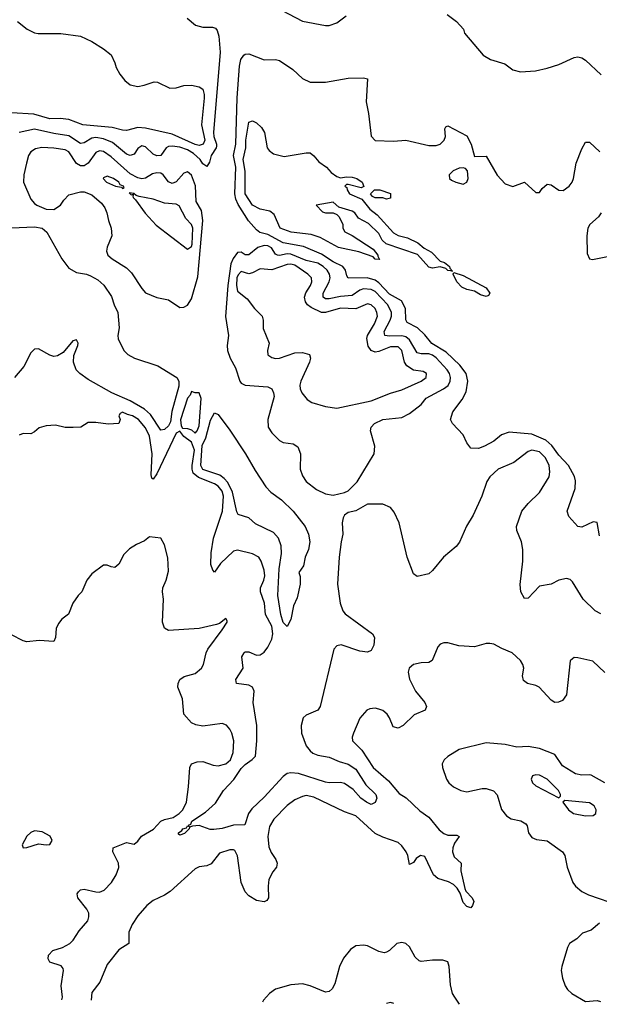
# Model space of a CAD drawing. Header units: inches. Extents: x 1552611 to 1694776, y 811966 to 917215.
# Tile 97 of 256: x 1625852 to 1628882, y 820013 to 825160. Entities that reach past the tile are written whole.
import ezdxf

# ---------------------------------------------------------------- set-up
doc = ezdxf.new("R2010")
doc.units = ezdxf.units.IN
doc.header["$MEASUREMENT"] = 0
doc.layers.add('B6822', color=7, linetype='Continuous')

msp = doc.modelspace()

# ---------------------------------------------------------------- linework, layer by layer
at = {"layer": 'B6822', "color": 5}
for points, elevation in [([(1627187, 825227.1), (1627330, 825151.8), (1627450, 825130.4), (1627470, 825130.4), (1627510, 825144.4), (1627559.4, 825180.6)], 760), ([(1625841, 825150), (1625890.6, 825110.6), (1625930, 825090.8), (1625948.1, 825088.1), (1626068.1, 825088.1), (1626170, 825074.8), (1626230, 825046), (1626290, 825007.3), (1626330, 824976.3), (1626350, 824934.8), (1626356.2, 824910), (1626375.2, 824875.2), (1626402, 824842), (1626430, 824820.4), (1626470, 824811.6), (1626502.6, 824817.5), (1626555.2, 824835.2), (1626573.1, 824833.1), (1626637, 824803), (1626670, 824804.2), (1626710, 824816.5), (1626750, 824818), (1626790, 824809), (1626810, 824796.5), (1626817.1, 824770), (1626816.8, 824750), (1626802.2, 824610), (1626819.4, 824530), (1626810.5, 824509.5), (1626790, 824502.1), (1626770, 824507.2), (1626650, 824561), (1626510, 824592.8), (1626470, 824596), (1626410, 824581.8), (1626390, 824582.9), (1626336.3, 824596.3), (1626182.7, 824610), (1626110, 824639), (1626064.4, 824644.4), (1626010, 824641.8), (1625925.8, 824665.8), (1625810, 824672.9)], 720), ([(1626727.5, 825167.5), (1626771.3, 825131.3), (1626810, 825120.9), (1626860.5, 825120.5), (1626875.6, 825115.6), (1626883.9, 825103.9), (1626893.3, 825073.3), (1626900.2, 824990), (1626866.2, 824570), (1626866.6, 824550), (1626881.6, 824510), (1626880.8, 824499.2), (1626879.5, 824490), (1626852.3, 824450), (1626843.8, 824416.2), (1626830, 824393.1), (1626810, 824407.4), (1626794.8, 824430), (1626760.6, 824460.6), (1626730, 824479.4), (1626690, 824493.3), (1626650, 824499.6), (1626630, 824498), (1626618, 824490), (1626590.2, 824450), (1626570, 824448.4), (1626550, 824457.6), (1626510, 824496.2), (1626490, 824500.8), (1626470, 824487), (1626450, 824457.7), (1626430, 824449.9), (1626410, 824457.6), (1626337.8, 824517.8), (1626290, 824537.7), (1626250, 824544.6), (1626230, 824541.7), (1626190, 824517.1), (1626170, 824512.6), (1626110, 824553.7), (1626030, 824564.9), (1625930, 824588.2), (1625849.6, 824570.4)], 740), ([(1628087.1, 825187.1), (1628134.9, 825150), (1628172.4, 825110), (1628177.1, 825090), (1628274.9, 824974.9), (1628312.8, 824952.8), (1628388.7, 824928.7), (1628430, 824898), (1628470, 824888.2), (1628547.5, 824892.5), (1628610, 824906), (1628670, 824926), (1628750, 824962.4), (1628770, 824966), (1628790, 824961.6), (1628810, 824948.4), (1628892.1, 824872.1)], 760), ([(1628882.4, 822462.4), (1628870, 822532.3), (1628850, 822534.7), (1628790, 822507.2), (1628770, 822511.2), (1628722.8, 822562.8), (1628713.7, 822590), (1628756.2, 822710), (1628757.7, 822750), (1628752.6, 822772.6), (1628720.8, 822830), (1628670, 822884.3), (1628633.7, 822933.7), (1628601.5, 822961.5), (1628530, 822993.2), (1628410, 823004.2), (1628370.9, 822989.1), (1628330, 822957.4), (1628282, 822930), (1628250, 822919.1), (1628210, 822920.5), (1628190, 822947.3), (1628170.6, 822990.6), (1628113.7, 823050), (1628103.5, 823070), (1628116, 823110), (1628165.4, 823174.6), (1628185.7, 823214.3), (1628195.4, 823270), (1628186.4, 823310), (1628153.5, 823353.5), (1628081.4, 823421.4), (1628006.8, 823466.8), (1627970, 823512.7), (1627931.3, 823550), (1627877.6, 823577.6), (1627870.4, 823590.4), (1627868.8, 823650), (1627847.9, 823690), (1627786.1, 823726.1), (1627730, 823784.5), (1627710, 823799.2), (1627668.8, 823811.2), (1627570, 823808.4), (1627561.9, 823821.9), (1627555.3, 823850), (1627541.2, 823870), (1627490, 823894.9), (1627430, 823934.4), (1627335, 823975), (1627230, 823993.9), (1627150, 824036.5), (1627108.1, 824048.1), (1627090, 824061.1), (1627048.8, 824108.8), (1626994.9, 824194.9), (1626982.3, 824222.3), (1626977.6, 824250), (1626981.3, 824390), (1626969.3, 824450.7), (1626981.8, 824510), (1626988.3, 824751.7), (1627002.1, 824917.9), (1627008.1, 824951.9), (1627024.5, 824975.5), (1627030, 824980.4), (1627050, 824981.7), (1627130, 824950.3), (1627190, 824952.8), (1627210, 824947.4), (1627279.2, 824899.2), (1627330, 824852), (1627370, 824834), (1627450, 824834.2), (1627570, 824854.9), (1627650, 824856.3), (1627670, 824851), (1627662.7, 824730), (1627674.9, 824670), (1627690, 824551.3), (1627710, 824528.8), (1627805.4, 824525.4), (1627870, 824530.3), (1627990, 824503.2), (1628030, 824502), (1628049.8, 824510.2), (1628071.5, 824530), (1628077.6, 824550), (1628075.3, 824590), (1628080.2, 824599.8), (1628090, 824604.7), (1628190, 824553), (1628212, 824510), (1628230, 824444.7), (1628290, 824446), (1628347.5, 824347.5), (1628390, 824302), (1628430, 824288), (1628490, 824311.3), (1628550, 824257.3), (1628570, 824257.3), (1628582.6, 824277.4), (1628610, 824299.6), (1628630, 824296.5), (1628670, 824268.2), (1628692.2, 824267.8), (1628725.1, 824290), (1628739.2, 824310), (1628746.2, 824330), (1628761.7, 824410), (1628790, 824484.9), (1628810, 824520.5), (1628830, 824520.5), (1628884, 824470)], 740), ([(1628892.3, 824150), (1628876.9, 824130), (1628832.4, 824090), (1628822, 824070), (1628816.8, 824030), (1628818.7, 823938.7), (1628830, 823910.6), (1628846, 823906), (1628950, 823926.8)], 740), ([(1625810, 824071.5), (1625930, 824077.8), (1625970, 824071.2), (1625993.8, 824050), (1626071.9, 823910), (1626110, 823861.3), (1626150, 823838.4), (1626202, 823830), (1626222, 823822), (1626261.1, 823801.1), (1626292.8, 823772.8), (1626332.8, 823712.8), (1626346, 823670), (1626364.9, 823630), (1626372.7, 823550), (1626365.5, 823510), (1626367.9, 823492.1), (1626397.1, 823430), (1626418.4, 823410), (1626452.7, 823390), (1626574, 823350), (1626674.2, 823290), (1626684.7, 823270), (1626683.7, 823243.7), (1626648.1, 823111.9), (1626641.3, 823058.7), (1626630, 823037.8), (1626610, 823017), (1626590, 823013.7), (1626535.5, 823095.5), (1626504, 823124), (1626430, 823167.5), (1626334.6, 823210), (1626210, 823279.7), (1626165.9, 823310), (1626146.7, 823330), (1626133.7, 823370), (1626136.1, 823403.9), (1626156.6, 823456.6), (1626158, 823470), (1626150, 823486), (1626130, 823480.7), (1626078.9, 823421.1), (1626050, 823402.6), (1626030, 823399.9), (1626010, 823405.6), (1625950, 823439.1), (1625930, 823437.8), (1625910, 823418.4), (1625873.3, 823346.7), (1625824.9, 823290)], 740), ([(1628890, 822054.3), (1628860.7, 822070), (1628796.9, 822130), (1628741.2, 822221.2), (1628730, 822232.9), (1628710, 822239.1), (1628670, 822229.9), (1628629.6, 822209.6), (1628570, 822198), (1628510, 822136.3), (1628490, 822134), (1628471.1, 822170), (1628467.5, 822207.5), (1628481.8, 822330), (1628481.4, 822390), (1628474.8, 822430), (1628451.1, 822490), (1628449.8, 822510), (1628477.2, 822590), (1628510, 822631.4), (1628570, 822688.9), (1628618.9, 822770), (1628623.4, 822796.6), (1628619.2, 822830), (1628599.9, 822870), (1628570, 822900.2), (1628530, 822909.9), (1628510, 822903.2), (1628434.9, 822845.1), (1628353.2, 822810), (1628310.2, 822770), (1628293.3, 822746.7), (1628267.5, 822670), (1628222.3, 822570), (1628187.1, 822512.9), (1628151.9, 822428.1), (1628133.1, 822406.8), (1628066.7, 822350), (1628010, 822281.2), (1627990, 822263.7), (1627930, 822249.2), (1627910, 822264), (1627878.4, 822350), (1627835.8, 822530), (1627810, 822586), (1627790, 822609.5), (1627750, 822627), (1627670, 822627.3), (1627610, 822593.2), (1627570, 822584), (1627550.6, 822569.4), (1627543.8, 822556.2), (1627538, 822530), (1627542, 822470), (1627532.2, 822430), (1627522.3, 822350), (1627514.3, 822210), (1627527.7, 822110), (1627542, 822070), (1627554.3, 822054.3), (1627696.3, 821950), (1627707.3, 821930), (1627702.8, 821890), (1627690, 821862), (1627670, 821853.2), (1627630, 821858.7), (1627532.1, 821892.1), (1627510, 821886.3), (1627493.7, 821870), (1627422.6, 821570), (1627410, 821549.8), (1627350, 821524), (1627334.7, 821510), (1627323.4, 821470), (1627324.6, 821430), (1627350, 821364.4), (1627370, 821337.5), (1627385.2, 821325.2), (1627410, 821315.5), (1627470, 821305.4), (1627522.3, 821282.3), (1627570, 821267.4), (1627610, 821242.6), (1627661, 821161), (1627713.9, 821110), (1627718.8, 821090), (1627710, 821068.2), (1627690, 821057.8), (1627664.3, 821070), (1627636.1, 821090), (1627594.9, 821134.9), (1627550, 821167.5), (1627530, 821172.7), (1627470, 821170.5), (1627450, 821174), (1627310, 821219.8), (1627270, 821223.4), (1627250, 821218.9), (1627230, 821203.9), (1627130, 821095.8), (1627065.5, 821034.5), (1627048, 821010), (1627028.7, 820951.3), (1626970, 820949.9), (1626910, 820931.4), (1626866.8, 820926.8), (1626847.5, 820927.5), (1626790, 820946.9), (1626755.3, 820944.7), (1626740.4, 820939.6), (1626738, 820930), (1626714.1, 820905.9), (1626690, 820897), (1626683.1, 820903.1), (1626682.6, 820910), (1626699.2, 820920.8), (1626704.4, 820930), (1626724.7, 820935.3), (1626730, 820946), (1626738, 820942), (1626734, 820950), (1626746.1, 820953.9), (1626752, 820970), (1626822.8, 821017.2), (1626876.5, 821063.5), (1626917.3, 821130), (1626972.1, 821187.9), (1627010, 821246.2), (1627030, 821267.3), (1627067.8, 821292.2), (1627085.2, 821310), (1627092, 821390), (1627092.6, 821470), (1627073.5, 821590), (1627077.3, 821650), (1627069.6, 821670), (1627050, 821682), (1626985.1, 821690), (1626982.7, 821710), (1627019.8, 821770), (1627013.5, 821830), (1627024.8, 821850), (1627030, 821855.3), (1627050, 821855.2), (1627090, 821838.6), (1627110, 821840.5), (1627130, 821854.4), (1627150, 821879.5), (1627170, 821921), (1627176.1, 821950), (1627170, 821989.8), (1627137.7, 822050), (1627132, 822110), (1627110.6, 822170), (1627110.7, 822190), (1627128.2, 822230), (1627133.1, 822253.1), (1627130, 822282.7), (1627114.7, 822330), (1627102.9, 822350), (1627068.5, 822368.5), (1626990, 822386.3), (1626970, 822381.1), (1626902, 822318), (1626870, 822271.8), (1626862, 822282), (1626851.5, 822311.5), (1626852.6, 822372.6), (1626866.1, 822450), (1626911.7, 822590), (1626917.6, 822670), (1626910, 822696.2), (1626890, 822720.8), (1626870, 822733.7), (1626786.6, 822766.6), (1626759.8, 822790), (1626753.4, 822810), (1626753.4, 822830), (1626766.2, 822910), (1626751.1, 822951.1), (1626710, 822981.4), (1626690, 823008.5), (1626670, 822999.1), (1626570, 822786.8), (1626550, 822758.9), (1626543.6, 822763.6), (1626540, 822780), (1626544.1, 822890), (1626530, 822983), (1626510, 823026), (1626473.7, 823070), (1626441.2, 823090), (1626415.6, 823095.6), (1626390, 823108.7), (1626378, 823102), (1626371.3, 823090), (1626378, 823070), (1626370.6, 823049.4), (1626314.4, 823045.6), (1626250, 823055.1), (1626210, 823054.5), (1626171.3, 823030), (1626132.3, 823027.7), (1626090, 823028.9), (1626039.8, 823039.7), (1625990, 823037.2), (1625953.9, 823026.1), (1625930, 823006), (1625910, 822996), (1625870, 822997.2), (1625850, 822989)], 760), ([(1626071.9, 820035.8), (1626076.9, 820050), (1626069.6, 820110), (1626082, 820190), (1626079.7, 820199.7), (1626070, 820214.7), (1626010, 820233.1), (1626000.5, 820250), (1626002.1, 820270), (1626025.6, 820294.4), (1626075.8, 820310), (1626115.1, 820330), (1626132.1, 820347.9), (1626162.5, 820397.5), (1626207.9, 820450), (1626213.6, 820470), (1626213.1, 820490), (1626204.1, 820510), (1626157, 820570), (1626153, 820590), (1626159.9, 820600.1), (1626169.5, 820610.5), (1626190, 820614), (1626250, 820600.1), (1626270, 820599.8), (1626293.2, 820610), (1626331.6, 820650), (1626356.7, 820690), (1626371.2, 820728.8), (1626368.5, 820750), (1626338.7, 820810), (1626341.1, 820830), (1626410, 820859), (1626450.5, 820849.5), (1626470, 820865.5), (1626488.8, 820891.2), (1626551.2, 820928.8), (1626590, 820969.5), (1626610, 820979.1), (1626655, 820990), (1626685.2, 821010), (1626704.5, 821030), (1626723.6, 821070), (1626735.5, 821150), (1626740.9, 821250), (1626750.8, 821269.2), (1626779.2, 821280.8), (1626810, 821282.2), (1626863, 821263), (1626890, 821259.5), (1626930, 821269.5), (1626954.1, 821290), (1626968.4, 821330), (1626970.8, 821390), (1626961.6, 821430), (1626951.1, 821451.1), (1626932.5, 821472.5), (1626910, 821480.2), (1626810, 821466.6), (1626773.2, 821473.2), (1626750, 821484.7), (1626709.8, 821530), (1626703, 821610), (1626679.8, 821670), (1626680.4, 821690), (1626690, 821710.3), (1626712.7, 821727.3), (1626770, 821742), (1626802.5, 821770), (1626813.6, 821790), (1626826.9, 821850), (1626836.2, 821870), (1626911.1, 821970), (1626937.6, 822010), (1626937.6, 822017.6), (1626930, 822029), (1626896.3, 822003.7), (1626881.8, 821998.2), (1626790, 821978.3), (1626630, 821967.4), (1626610, 821978.7), (1626599.4, 822010), (1626604, 822130), (1626599, 822170), (1626600.3, 822190), (1626617.8, 822230), (1626630, 822278), (1626627.2, 822347.2), (1626610, 822415.3), (1626590, 822449), (1626530, 822457.2), (1626504.2, 822435.8), (1626462.7, 822417.4), (1626426.4, 822393.6), (1626396.3, 822363.7), (1626370, 822314), (1626350, 822297.2), (1626330, 822299), (1626310, 822308.7), (1626290, 822308.7), (1626230, 822264), (1626204, 822230), (1626178, 822170), (1626158, 822150), (1626131, 822110), (1626107.1, 822052.9), (1626073, 822027), (1626055.9, 822004.1), (1626042.5, 821977.5), (1626038.7, 821930), (1626030.5, 821910), (1625954.5, 821914.5), (1625890, 821907.6), (1625870, 821912.2), (1625810, 821944.9)], 780), ([(1628910, 821748), (1628847.3, 821807.3), (1628770, 821824.2), (1628750, 821825.1), (1628740.9, 821819.1), (1628730, 821808), (1628710.2, 821629.8), (1628690, 821600.9), (1628668.5, 821591.5), (1628650, 821591.3), (1628630, 821603.5), (1628568.3, 821670), (1628550, 821680.2), (1628507, 821690), (1628485.1, 821705.1), (1628480.8, 821730), (1628486.8, 821770), (1628482, 821790), (1628469.7, 821810), (1628426.6, 821850), (1628372.2, 821872.2), (1628330, 821896.2), (1628310, 821899.6), (1628290, 821898.7), (1628230, 821881.1), (1628147.2, 821887.2), (1628090, 821902), (1628070, 821902), (1628050, 821895.1), (1628037.7, 821882.3), (1628007.7, 821810), (1627990, 821800.5), (1627950, 821798.8), (1627910.6, 821790), (1627887.5, 821770), (1627882.3, 821750), (1627890, 821713), (1627921.8, 821650), (1627970.3, 821590), (1627978, 821570), (1627971.8, 821550), (1627913.8, 821526.2), (1627856.1, 821470), (1627830, 821456.8), (1627803.8, 821463.8), (1627785.7, 821510), (1627772.4, 821530), (1627750, 821549.6), (1627730, 821556.4), (1627710, 821561.3), (1627681.7, 821558.3), (1627666, 821550), (1627630, 821509), (1627596.5, 821430), (1627590.4, 821410), (1627592.7, 821390), (1627641.4, 821341.4), (1627700.1, 821250), (1627780.3, 821180.3), (1627835.1, 821115.1), (1627872.3, 821092.3), (1627944.4, 821024.4), (1627990.3, 820990.3), (1628044.5, 820924.5), (1628070, 820905.3), (1628090, 820897), (1628136.3, 820896.3), (1628150, 820890.5), (1628125.3, 820854.7), (1628115.4, 820830), (1628114.5, 820810), (1628123.2, 820783.2), (1628159, 820750), (1628158, 820710), (1628178.4, 820618.3), (1628184.2, 820604.2), (1628216.5, 820570), (1628225.3, 820550), (1628219.6, 820530), (1628210, 820516.9), (1628190, 820523.9), (1628170, 820545), (1628154.3, 820594.3), (1628139.2, 820619.2), (1628118.9, 820638.9), (1628093, 820653), (1628038.7, 820670), (1628014.6, 820690), (1627970, 820784.8), (1627947.4, 820790), (1627924.6, 820775.4), (1627910, 820754.7), (1627890, 820742.9), (1627881.4, 820790), (1627871.9, 820810), (1627850, 820842), (1627830, 820858.3), (1627750, 820885.8), (1627710, 820905.6), (1627610, 820997.7), (1627550, 821019.8), (1627390, 821096.3), (1627350, 821104.2), (1627330, 821099.4), (1627290, 821081), (1627250, 821051.7), (1627180.2, 820979.8), (1627158, 820942), (1627150.1, 820889.9), (1627155.4, 820835.4), (1627166.4, 820806.4), (1627191.2, 820770), (1627198.9, 820750), (1627194, 820730), (1627175, 820705), (1627155.2, 820664.8), (1627151, 820630), (1627152.7, 820570), (1627144.9, 820555.1), (1627130, 820548.4), (1627090, 820556.2), (1627050, 820580.3), (1627030, 820600.4), (1627010, 820649.4), (1626990, 820789.4), (1626976, 820816), (1626970, 820820.5), (1626950, 820820.4), (1626897, 820803), (1626852.5, 820747.5), (1626830, 820737.2), (1626790, 820731.7), (1626770, 820720.3), (1626638.3, 820601.7), (1626610, 820582.8), (1626550, 820556.2), (1626516.2, 820530), (1626470, 820475.8), (1626439.8, 820430), (1626423.5, 820390), (1626423, 820330), (1626370, 820297.4), (1626310, 820220.5), (1626271.9, 820128.1), (1626230, 820074.5), (1626225.7, 820034.1)], 780), ([(1628910, 821170.4), (1628839.7, 821210), (1628830, 821213.1), (1628790, 821209.9), (1628757.8, 821217.8), (1628690, 821259.2), (1628650, 821318.8), (1628570, 821349.9), (1628510, 821361.1), (1628450, 821357.9), (1628390, 821371.1), (1628290, 821379.9), (1628150, 821344.1), (1628090, 821307.8), (1628070.2, 821290), (1628060.7, 821270), (1628061.5, 821250), (1628083.2, 821190), (1628095.8, 821170), (1628119.6, 821150), (1628158.4, 821130), (1628190, 821122.8), (1628270, 821140.3), (1628290, 821140.5), (1628328.2, 821128.2), (1628347.6, 821107.6), (1628370.7, 821030.7), (1628397.5, 820997.5), (1628422, 820982), (1628471.9, 820971.9), (1628497.1, 820957.1), (1628505.2, 820945.2), (1628512.4, 820910), (1628530, 820884), (1628553.9, 820873.8), (1628610, 820866.9), (1628688.7, 820810), (1628701.1, 820790), (1628713.4, 820730), (1628742.6, 820650), (1628757, 820630), (1628790, 820602.3), (1628825, 820585), (1628987.3, 820530)], 820), ([(1628883.2, 820436.8), (1628838.9, 820401.1), (1628794.8, 820385.2), (1628765.2, 820354.8), (1628725.7, 820330), (1628714.9, 820310), (1628685.2, 820210), (1628683, 820190), (1628689.4, 820149.4), (1628703.6, 820110), (1628716.1, 820090), (1628739, 820070), (1628810, 820027.3), (1628870, 820033.4), (1628888.3, 820028.3)], 820), ([(1628151.9, 820012.8), (1628126, 820050), (1628115.2, 820070), (1628104.6, 820115.4), (1628097.2, 820210), (1628090, 820234.5), (1628063.9, 820243.9), (1628010, 820244.1), (1627950, 820236.4), (1627940, 820240), (1627919.5, 820259.5), (1627890, 820313.7), (1627870, 820330.9), (1627850, 820336.4), (1627823.8, 820330), (1627785.2, 820294.7), (1627770, 820284.5), (1627757.3, 820282.7), (1627730, 820288), (1627670, 820317.7), (1627650, 820322.6), (1627610, 820318), (1627581.3, 820298.7), (1627545.2, 820254.8), (1627523.2, 820210), (1627500.2, 820119.8), (1627485.7, 820094.3), (1627470, 820079.6), (1627450, 820076.9), (1627370, 820109.8), (1627330, 820119.2), (1627270, 820114.7), (1627190, 820091.1), (1627158, 820070), (1627126.3, 820033.7), (1627121.4, 820024.2)], 820), ([(1627807.8, 820016.6), (1627790, 820021.7), (1627770, 820017)], 840)]:
    msp.add_lwpolyline(points, dxfattribs=dict(at, elevation=elevation))
for points, elevation in [([(1627234.3, 824445.7), (1627350, 824464.4), (1627370, 824463.8), (1627390, 824448), (1627416.4, 824416.4), (1627456.3, 824390), (1627480.9, 824360.9), (1627510, 824340.7), (1627530, 824334), (1627561, 824339), (1627590, 824337.4), (1627614.8, 824330), (1627642.8, 824310), (1627651.6, 824288.4), (1627638, 824282), (1627570, 824299), (1627561, 824299), (1627552, 824290), (1627562.8, 824282.8), (1627564.4, 824270), (1627576.3, 824250), (1627641.1, 824221.1), (1627683.1, 824170), (1627720.3, 824140.3), (1627805.5, 824045.5), (1627830, 824032.8), (1627880, 824020), (1627933.8, 823993.8), (1627966, 823966), (1628004.4, 823944.4), (1628050, 823898.3), (1628073, 823890), (1628099.3, 823870), (1628100.9, 823860.9), (1628115.3, 823844.7), (1628110, 823844), (1628107.7, 823847.7), (1628090, 823848.6), (1628079.2, 823859.2), (1628050, 823868.7), (1628010, 823861.8), (1627990, 823866.6), (1627932.3, 823932.3), (1627767.7, 823987.7), (1627747.5, 824007.5), (1627730, 824041.6), (1627674.8, 824094.8), (1627623.1, 824123.1), (1627604.2, 824150), (1627590, 824159.7), (1627520.1, 824180.1), (1627490, 824206.6), (1627402, 824190), (1627435.3, 824155.3), (1627450, 824151), (1627490.9, 824150.9), (1627510, 824142), (1627522, 824130), (1627542, 824090), (1627542, 824070), (1627551.6, 824051.6), (1627590, 824032), (1627699.8, 823959.8), (1627724.7, 823930), (1627723.6, 823923.6), (1627732.7, 823907.3), (1627711.1, 823908.9), (1627700.2, 823920.2), (1627625.8, 823945.8), (1627519, 823970), (1627422, 824022), (1627376.6, 824036.6), (1627270.9, 824049.1), (1627213, 824070), (1627182.6, 824142.6), (1627159, 824159), (1627110, 824169.8), (1627070, 824189.9), (1627031.1, 824250), (1627031.2, 824368.8), (1627020.3, 824430), (1627034.1, 824490), (1627034.7, 824530), (1627050, 824624.9), (1627070, 824631), (1627090, 824620.5), (1627115.9, 824595.9), (1627131.8, 824570), (1627146.4, 824490), (1627156.1, 824476.1), (1627178.5, 824458.5)], 720), ([(1625968.8, 824491.2), (1625935.3, 824484.7), (1625911.2, 824470), (1625897.8, 824450), (1625887.6, 824410), (1625874.4, 824350), (1625872.7, 824310), (1625910, 824222), (1625930, 824199.3), (1625942, 824190), (1625990, 824170.4), (1626030, 824168.7), (1626065.2, 824190), (1626082.5, 824217.5), (1626110, 824244), (1626170, 824260.7), (1626190, 824260.7), (1626230, 824244), (1626280.3, 824200.3), (1626296.7, 824176.7), (1626308.5, 824150), (1626316, 824110), (1626330.1, 824070.1), (1626334.1, 824030), (1626309.2, 823970.8), (1626305.5, 823950), (1626313, 823930), (1626335.1, 823910), (1626410, 823862.3), (1626437.4, 823837.4), (1626490, 823754.4), (1626510, 823732.7), (1626570, 823707.8), (1626630, 823694.9), (1626690, 823656.4), (1626710, 823656.5), (1626730, 823668.4), (1626750, 823701.1), (1626783.6, 823816.4), (1626809.7, 824109.7), (1626803.1, 824163.1), (1626775.6, 824210), (1626771.9, 824291.9), (1626750, 824347.1), (1626730, 824364.7), (1626710, 824357.2), (1626670, 824312.8), (1626650, 824304.4), (1626630, 824312), (1626601.8, 824350), (1626590, 824357.2), (1626570, 824360.4), (1626546.4, 824353.6), (1626510, 824331), (1626490, 824327.6), (1626470, 824332.7), (1626430, 824353.6), (1626330, 824443.9), (1626290, 824470.7), (1626270, 824474.4), (1626250, 824466.6), (1626210, 824410.6), (1626190, 824395.9), (1626170, 824396.2), (1626150, 824408.5), (1626110, 824469.9), (1626090, 824480.1), (1626030, 824488.8)], 760), ([(1628170, 824386), (1628150, 824384.5), (1628117.3, 824370), (1628096.3, 824350), (1628098.8, 824330), (1628110, 824322), (1628131.3, 824310), (1628170, 824300.5), (1628189, 824310), (1628197, 824330), (1628193.2, 824370), (1628182, 824382)], 740), ([(1626310, 824342.4), (1626290, 824333.3), (1626288.5, 824330), (1626306.7, 824310), (1626353.4, 824290), (1626384.8, 824284.8), (1626390, 824277.3), (1626397.6, 824282.4), (1626395.4, 824290), (1626377.7, 824297.7), (1626370.9, 824310), (1626342, 824330)], 780), ([(1627770, 824222), (1627750, 824228.7), (1627710, 824228.7), (1627696.4, 824236.4), (1627686, 824250), (1627706, 824270), (1627734, 824270), (1627790, 824250.8), (1627790, 824228)], 720), ([(1626424.9, 824255.1), (1626435.6, 824244.4), (1626447.3, 824247.3), (1626443.1, 824236.9), (1626445.6, 824230), (1626458.5, 824218.5), (1626508.7, 824148.7), (1626566.1, 824086.1), (1626730, 823960.6), (1626750, 823973.8), (1626753.2, 823986.8), (1626756.8, 824070), (1626750, 824089.8), (1626721.5, 824121.5), (1626686.7, 824186.7), (1626670, 824196.1), (1626610, 824201.5), (1626550, 824222.7), (1626476.2, 824236.2), (1626460.7, 824240.7), (1626449, 824251)], 780), ([(1627130, 823979.6), (1627097.4, 823970), (1627050, 823930.5), (1627030, 823931.2), (1627010, 823945.7), (1626990, 823943.2), (1626967.4, 823912.6), (1626956.6, 823883.4), (1626939.5, 823770), (1626927.9, 823607.9), (1626943.2, 823510), (1626936.7, 823456.7), (1626938.7, 823430), (1626952.7, 823390), (1626980.6, 823340.6), (1627003, 823270), (1627010, 823260.7), (1627030, 823250.2), (1627150, 823240.2), (1627170.3, 823230), (1627179.6, 823210), (1627181.6, 823190), (1627149.2, 823070), (1627151.5, 823030), (1627170, 823000.3), (1627210, 822959.5), (1627230.2, 822950.2), (1627282.3, 822942.3), (1627306.7, 822926.7), (1627319.2, 822890), (1627318.4, 822810), (1627330, 822774.9), (1627350, 822746), (1627404.3, 822704.3), (1627450, 822681.5), (1627490, 822674), (1627550, 822687.7), (1627570, 822698), (1627615.7, 822744.3), (1627705.3, 822890), (1627708.2, 822930), (1627685.3, 823010), (1627689.8, 823030), (1627707.1, 823050), (1627750.6, 823069.4), (1627850, 823081.4), (1627890, 823102), (1627950, 823148.4), (1627977.6, 823182.4), (1628068.2, 823230), (1628092, 823248), (1628102.7, 823270), (1628103.9, 823290), (1628098.6, 823310), (1628086.4, 823330), (1628030, 823391.7), (1628010, 823407.1), (1627990, 823412.6), (1627950, 823412.6), (1627930, 823419.3), (1627890, 823486.7), (1627870, 823501.9), (1627850, 823507), (1627784.9, 823504.9), (1627760.8, 823510), (1627758, 823530), (1627788.9, 823590), (1627795.6, 823610), (1627795.8, 823630), (1627776.7, 823670), (1627710, 823739), (1627690, 823750.3), (1627650, 823753.1), (1627630, 823746.4), (1627590, 823718.9), (1627530, 823713.2), (1627470, 823700.3), (1627450, 823701.6), (1627438.7, 823710), (1627438.3, 823730), (1627470.7, 823790), (1627475.9, 823810), (1627472.4, 823830), (1627459.3, 823850), (1627437.7, 823870), (1627410, 823887.5), (1627350, 823900.7), (1627270, 823934.3), (1627250, 823935.5), (1627210, 823927.6), (1627200.4, 823930), (1627190, 823935.2), (1627168, 823968), (1627150, 823977.8)], 760), ([(1627270, 823881.9), (1627250, 823880.4), (1627170, 823852.2), (1627110, 823858.4), (1627070, 823836.1), (1627050, 823831.7), (1627010, 823843), (1626993.5, 823826.5), (1626987.4, 823810), (1626985.1, 823770), (1626990, 823741.8), (1627040.7, 823700.7), (1627079.3, 823650), (1627119.3, 823610), (1627125.4, 823590), (1627125.1, 823545.1), (1627155.6, 823470), (1627148.1, 823430), (1627150, 823408.8), (1627170, 823393.7), (1627190, 823389.2), (1627210.4, 823390.4), (1627290, 823418.3), (1627330, 823420.8), (1627367, 823410), (1627372.6, 823390), (1627367.9, 823370), (1627321.5, 823270), (1627317.2, 823250), (1627318.2, 823230), (1627327.3, 823210), (1627355.1, 823175), (1627379.3, 823159.3), (1627450, 823137.7), (1627510, 823129.2), (1627690, 823167.5), (1627790, 823207.8), (1627850, 823224.4), (1627951.1, 823270), (1627976.4, 823290), (1627978, 823310), (1627960.9, 823320.9), (1627910, 823328.1), (1627875.9, 823350), (1627864.5, 823370), (1627850.3, 823430), (1627830, 823450.3), (1627790, 823450.7), (1627730, 823424.8), (1627710, 823422.1), (1627688.9, 823430), (1627673.7, 823453.7), (1627666.4, 823493.6), (1627669.5, 823510), (1627706.7, 823570), (1627722.3, 823610), (1627719.9, 823630), (1627710, 823649.8), (1627690, 823668.7), (1627670, 823674.4), (1627610, 823648), (1627530, 823651.6), (1627450, 823629.2), (1627430, 823629.2), (1627375.4, 823655.4), (1627356.2, 823670), (1627345.4, 823685.4), (1627340.3, 823710), (1627347.9, 823732.1), (1627371.9, 823770), (1627379, 823790), (1627377.5, 823810), (1627358.2, 823830), (1627290, 823876.2)], 780), ([(1628290, 823713.7), (1628261.7, 823721.7), (1628230, 823740.8), (1628189, 823749), (1628162.7, 823762.7), (1628137.6, 823790), (1628118, 823830), (1628122, 823838), (1628170, 823822.4), (1628290, 823758), (1628308.8, 823730), (1628302.4, 823717.6)], 720), ([(1626750, 823216), (1626742.7, 823197.4), (1626730, 823182), (1626692, 823068), (1626696.4, 823036.4), (1626704, 823024), (1626730, 823023.3), (1626750, 823016), (1626770, 822998.5), (1626779.9, 823010), (1626790, 823037.1), (1626800.7, 823180.7), (1626790, 823209), (1626770, 823209.2)], 760), ([(1627250, 821988.7), (1627230, 822009.5), (1627217.8, 822050), (1627202.4, 822150), (1627207.9, 822290), (1627221.4, 822370), (1627219.5, 822410), (1627204.8, 822450), (1627179.3, 822479.3), (1627085.1, 822525.1), (1627050, 822556.5), (1626994.1, 822574.1), (1626986.7, 822586.7), (1626965.3, 822690), (1626939.9, 822739.9), (1626921.2, 822761.2), (1626898.2, 822778.2), (1626810, 822808.3), (1626799.6, 822830), (1626806.7, 822933.3), (1626825, 822975), (1626850, 823066.3), (1626870, 823104.6), (1626890, 823097), (1626950, 823014.3), (1627032.7, 822890), (1627082.7, 822802.7), (1627138.3, 822718.3), (1627165.3, 822690), (1627220.2, 822650), (1627280.9, 822590), (1627344.4, 822510), (1627362, 822470), (1627368.7, 822430), (1627362.6, 822390), (1627344.9, 822350), (1627335.5, 822304.5), (1627311.3, 822270), (1627318.8, 822250), (1627319.1, 822210), (1627302.4, 822137.6), (1627283.7, 822096.3), (1627270, 822025.2)], 740), ([(1628550, 821212.4), (1628533.2, 821206.8), (1628525.5, 821190), (1628533.4, 821170), (1628550, 821155.5), (1628670, 821092), (1628679, 821101), (1628679, 821110), (1628669.2, 821130), (1628609.4, 821190), (1628570, 821210.9)], 840), ([(1628702, 821078), (1628692, 821070), (1628720.7, 821030), (1628746.8, 821010), (1628810, 820998), (1628850, 821000.4), (1628863.7, 821010), (1628865.6, 821030), (1628854.7, 821050), (1628830, 821066.3)], 840), ([(1625930, 820918.9), (1625910, 820911.2), (1625890, 820891.2), (1625865.7, 820845.7), (1625870.7, 820830.7), (1625890, 820832.2), (1625950, 820851.8), (1625990, 820846), (1626010, 820848.7), (1626022, 820870), (1626012.1, 820892.1), (1625970, 820914.3)], 820)]:
    msp.add_lwpolyline(points, close=True, dxfattribs=dict(at, elevation=elevation))

doc.saveas('drawing.dxf')
